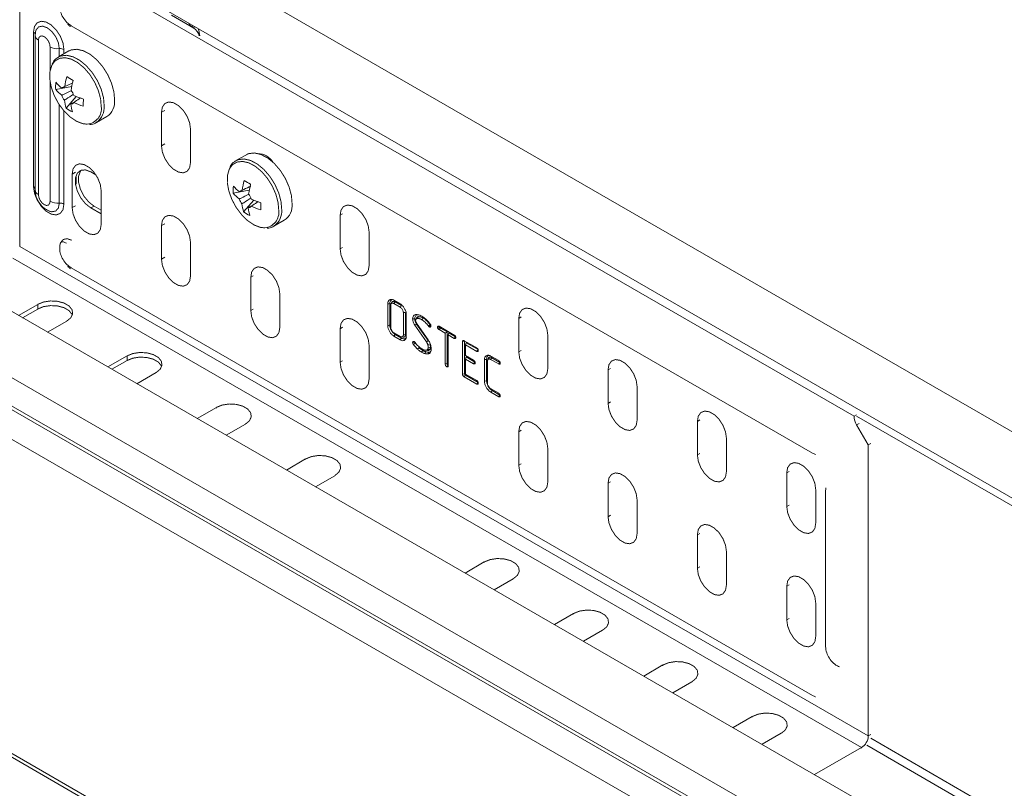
# Model space of a CAD drawing. Header units: millimetres. Extents: x 268 to 1703, y -1326 to 670.
# Tile 10 of 30: x 806 to 962, y -1004 to -882. Entities that reach past the tile are written whole.
import ezdxf

# ---------------------------------------------------------------- set-up
doc = ezdxf.new("R2010")
doc.units = ezdxf.units.MM
doc.linetypes.add('K5LT32768', pattern=[0])
doc.linetypes.add('K5LT32769', pattern=[0])

msp = doc.modelspace()

# ---------------------------------------------------------------- linework, layer by layer
at = {"color": 7, "linetype": 'K5LT32768', "lineweight": 15}
for p, q in [((938, -944.64), (808.13, -869.67)), ((805.89, -871.64), (805.89, -917.75)), ((1022.79, -981.62), (833.29, -872.22)), ((828.74, -880.1), (1018.24, -989.5)), ((808.08, -908.26), (808.08, -883.77)), ((808.37, -883.91), (808.33, -884.3)), ((808.34, -884.19), (808.38, -883.76)), ((814.04, -882.76), (931.42, -950.52)), ((833.21, -882.98), (833.45, -883.13)), ((808.34, -884.19), (808.33, -884.3)), ((808.33, -884.3), (808.33, -908.79)), ((808.86, -885.03), (808.86, -909.53)), ((813.68, -886.77), (812.03, -887.72)), ((811.59, -892.88), (814.13, -892.42)), ((813.23, -895.82), (814.86, -893.98)), ((813.98, -895.18), (814.25, -895)), ((818.03, -898.11), (819.68, -897.16)), ((828.34, -896.48), (828.34, -901.79)), ((832.94, -904.44), (832.94, -899.14)), ((841.78, -903.2), (840.14, -904.15)), ((814.2, -906.28), (814.2, -911.59)), ((814.84, -906.77), (814.84, -907.87)), ((817.94, -906.38), (817.16, -905.93)), ((960.11, -1017.81), (770.6, -908.41)), ((839.7, -909.31), (842.23, -908.85)), ((818.8, -914.24), (818.8, -908.94)), ((841.34, -912.25), (842.97, -910.41)), ((817.66, -911.36), (817.16, -911.64)), ((817.16, -911.64), (818.8, -912.59)), ((818.8, -912.01), (817.66, -911.36)), ((842.09, -911.61), (842.36, -911.43)), ((856.63, -912.81), (856.63, -918.12)), ((828.34, -914.45), (828.34, -919.76)), ((846.14, -914.54), (847.78, -913.59)), ((955.36, -1025.55), (765.85, -916.15)), ((861.22, -920.77), (861.22, -915.47)), ((805.89, -917.75), (940.24, -995.31)), ((832.94, -922.41), (832.94, -917.1)), ((804.83, -919.59), (939.18, -997.15)), ((954.99, -1030.4), (765.48, -921)), ((955.23, -1029.96), (765.72, -920.56)), ((814.04, -921.13), (931.42, -988.9)), ((842.49, -922.61), (842.49, -927.92)), ((953.82, -1034.44), (764.31, -925.05)), ((847.08, -930.57), (847.08, -925.27)), ((808.74, -926.92), (805.71, -928.68)), ((808.74, -927.66), (808.74, -926.92)), ((864.17, -930.27), (864.17, -926.84)), ((864.5, -930.22), (864.5, -926.79)), ((864.63, -927.09), (864.63, -930.56)), ((864.77, -926.65), (864.67, -926.88)), ((864.9, -926.48), (864.78, -926.76)), ((865.35, -926.53), (865.14, -926.8)), ((866.14, -927.38), (865.14, -926.8)), ((865.15, -926.26), (866.13, -926.83)), ((866.35, -927.12), (865.35, -926.53)), ((808.74, -927.66), (806.34, -929.04)), ((866.64, -931.72), (866.64, -928.25)), ((866.98, -931.67), (866.98, -928.19)), ((867.11, -928.54), (867.11, -931.97)), ((868.77, -928.99), (868.7, -929.11)), ((884.91, -929.14), (884.91, -934.45)), ((810.3, -931.33), (813.34, -929.58)), ((870.29, -932.86), (868.45, -930.23)), ((868.66, -929.25), (868.6, -929.35)), ((868.73, -929.9), (870.56, -932.52)), ((870.58, -932.67), (868.74, -930.04)), ((870.89, -930.15), (870.61, -930.35)), ((872.39, -930.48), (872.06, -930.52)), ((872.42, -930.59), (872.12, -930.76)), ((872.3, -930.39), (874.7, -931.78)), ((872.51, -930.67), (872.3, -930.93)), ((872.39, -930.48), (872.4, -930.45)), ((873.6, -931.3), (872.51, -930.67)), ((856.63, -930.78), (856.63, -936.08)), ((865.14, -931.43), (866.14, -932.01)), ((865.36, -931.72), (865.15, -931.98)), ((866.13, -932.55), (865.15, -931.98)), ((866.34, -932.28), (865.36, -931.72)), ((866.98, -931.67), (866.64, -931.72)), ((873.26, -931.49), (872.3, -930.93)), ((873.6, -931.3), (873.26, -931.49)), ((873.26, -936.38), (873.26, -931.49)), ((873.6, -936.32), (873.6, -931.3)), ((873.82, -931.43), (873.73, -931.76)), ((873.73, -931.76), (873.73, -936.65)), ((874.7, -932.32), (873.73, -931.76)), ((874.9, -932.05), (873.82, -931.43)), ((874.9, -932.05), (874.7, -932.32)), ((889.51, -937.1), (889.51, -931.79)), ((861.22, -938.74), (861.22, -933.43)), ((866.34, -932.28), (866.13, -932.55)), ((868.45, -932.92), (868.11, -932.97)), ((868.5, -933.06), (868.22, -933.26)), ((869.12, -933.77), (868.87, -934.01)), ((870.84, -933.18), (870.51, -933.29)), ((870.92, -933.69), (870.59, -933.74)), ((876.34, -932.77), (876.01, -932.82)), ((876.01, -937.98), (876.01, -932.82)), ((876.26, -932.68), (878.25, -933.83)), ((876.34, -932.77), (876.35, -932.73)), ((876.34, -937.92), (876.34, -932.77)), ((876.56, -933.01), (876.47, -933.34)), ((878.25, -934.37), (876.47, -933.34)), ((876.47, -933.34), (876.47, -935.04)), ((878.46, -934.1), (876.56, -933.01)), ((822.89, -935.09), (819.85, -936.84)), ((822.89, -935.82), (822.89, -935.09)), ((870.04, -934.16), (870.07, -934.16)), ((870.09, -934.17), (870.29, -934.19)), ((870.83, -934.06), (870.51, -934.05)), ((876.47, -935.04), (877.76, -935.78)), ((876.56, -935.25), (876.47, -935.58)), ((877.96, -936.06), (876.56, -935.25)), ((878.46, -934.1), (878.25, -934.37)), ((880.67, -935.38), (880.46, -935.64)), ((880.48, -935.12), (881.73, -935.84)), ((881.93, -936.11), (880.67, -935.38)), ((822.89, -935.82), (820.49, -937.21)), ((873.71, -936.54), (873.5, -936.8)), ((873.73, -936.69), (873.66, -936.83)), ((873.73, -936.55), (873.71, -936.54)), ((876.47, -935.58), (876.47, -937.98)), ((877.76, -936.32), (876.47, -935.58)), ((877.96, -936.06), (877.76, -936.32)), ((879.48, -939.11), (879.48, -935.68)), ((879.82, -939.06), (879.82, -935.63)), ((879.95, -935.93), (879.95, -939.41)), ((880.08, -935.49), (879.99, -935.73)), ((881.73, -936.37), (880.46, -935.64)), ((881.93, -936.11), (881.73, -936.37)), ((824.45, -939.49), (827.48, -937.74)), ((876.34, -937.92), (876.01, -937.98)), ((878.25, -939.55), (876.26, -938.39)), ((876.47, -937.98), (878.25, -939)), ((878.46, -939.28), (876.47, -938.13)), ((899.05, -937.3), (899.05, -942.61)), ((878.46, -939.28), (878.25, -939.55)), ((879.82, -939.06), (879.48, -939.11)), ((903.65, -945.27), (903.65, -939.96)), ((880.46, -940.28), (881.73, -941.01)), ((881.73, -941.55), (880.48, -940.83)), ((881.94, -941.29), (880.7, -940.57)), ((881.94, -941.29), (881.73, -941.55)), ((837.03, -943.25), (833.99, -945)), ((938.38, -944.42), (938, -944.64)), ((838.59, -947.66), (841.62, -945.91)), ((913.2, -945.47), (913.2, -950.78)), ((938.41, -946.03), (940.24, -949.2)), ((884.91, -947.1), (884.91, -952.41)), ((917.79, -953.43), (917.79, -948.12)), ((940.63, -948.98), (940.24, -949.2)), ((940.24, -995.31), (940.24, -949.2)), ((889.51, -955.07), (889.51, -949.76)), ((931.42, -950.52), (931.81, -950.68)), ((931.42, -950.52), (931.52, -950.56)), ((931.88, -950.73), (931.82, -950.71)), ((851.17, -951.42), (848.13, -953.17)), ((852.73, -955.82), (855.77, -954.07)), ((927.34, -953.63), (927.34, -958.94)), ((899.05, -955.27), (899.05, -960.58)), ((931.93, -961.59), (931.93, -956.29)), ((933.52, -956.16), (933.49, -956.55)), ((933.49, -956.55), (933.5, -956.44)), ((933.49, -956.55), (933.49, -981.05)), ((933.52, -956.14), (933.54, -956.02)), ((903.65, -963.23), (903.65, -957.92)), ((913.2, -963.43), (913.2, -968.74)), ((917.79, -971.39), (917.79, -966.09)), ((879.45, -967.74), (876.42, -969.5)), ((881.01, -972.15), (884.05, -970.4)), ((927.34, -971.6), (927.34, -976.9)), ((931.93, -979.56), (931.93, -974.25)), ((953.82, -1084.2), (764.31, -974.81)), ((764.69, -975.63), (954.19, -1085.03)), ((893.6, -975.91), (890.56, -977.66)), ((895.16, -980.31), (898.19, -978.56)), ((907.74, -984.07), (904.7, -985.82)), ((909.3, -988.48), (912.33, -986.73)), ((931.42, -988.9), (931.81, -989.06)), ((931.42, -988.9), (931.52, -988.94)), ((931.88, -989.11), (931.82, -989.09)), ((921.88, -992.24), (918.84, -993.99)), ((923.44, -996.64), (926.48, -994.89)), ((931.75, -1001.44), (939.18, -997.15))]:
    msp.add_line(p, q, dxfattribs=at)
at = {"color": 8, "linetype": 'K5LT32769', "lineweight": 15, "true_color": 0x808080}
for p, q in [((829.91, -881.07), (833.21, -882.98)), ((829.91, -881.08), (833.45, -883.13)), ((833.34, -882.76), (833.21, -882.98)), ((833.45, -883.13), (833.59, -882.91)), ((810.7, -889.95), (810.7, -886.1)), ((812.16, -886.39), (812.16, -887.65)), ((812.89, -886.54), (812.89, -887.22)), ((810.7, -910.59), (810.7, -891.61)), ((812.16, -895.29), (812.16, -910.89)), ((812.89, -896.26), (812.89, -911.04)), ((828.87, -896.18), (828.34, -896.48)), ((828.87, -901.49), (828.34, -901.79)), ((814.73, -905.98), (814.2, -906.28)), ((814.73, -911.29), (814.2, -911.59)), ((857.02, -912.59), (856.63, -912.81)), ((828.87, -914.14), (828.34, -914.45)), ((857.02, -917.9), (856.63, -918.12)), ((828.87, -919.45), (828.34, -919.76)), ((842.87, -922.39), (842.49, -922.61)), ((842.87, -927.69), (842.49, -927.92)), ((885.3, -928.92), (884.91, -929.14)), ((857.02, -930.55), (856.63, -930.78)), ((885.3, -934.22), (884.91, -934.45)), ((857.02, -935.86), (856.63, -936.08)), ((899.44, -937.08), (899.05, -937.3)), ((899.44, -942.39), (899.05, -942.61)), ((837.03, -943.36), (837.03, -943.25)), ((1023.89, -993.99), (938.4, -944.64)), ((913.58, -945.24), (913.2, -945.47)), ((938.8, -945.81), (938.41, -946.03)), ((885.3, -946.88), (884.91, -947.1)), ((913.58, -950.55), (913.2, -950.78)), ((851.17, -951.53), (851.17, -951.42)), ((885.3, -952.19), (884.91, -952.41)), ((927.73, -953.41), (927.34, -953.63)), ((899.44, -955.04), (899.05, -955.27)), ((927.73, -958.72), (927.34, -958.94)), ((899.44, -960.35), (899.05, -960.58)), ((913.58, -963.21), (913.2, -963.43)), ((879.45, -967.85), (879.45, -967.74)), ((913.58, -968.52), (913.2, -968.74)), ((927.73, -971.37), (927.34, -971.6)), ((893.6, -976.02), (893.6, -975.91)), ((927.73, -976.68), (927.34, -976.9)), ((907.74, -984.18), (907.74, -984.07)), ((921.88, -992.35), (921.88, -992.24)), ((940.24, -995.31), (940.63, -995.09)), ((1023.89, -1043.75), (940.63, -995.69)), ((939.18, -997.15), (939.18, -997.26)), ((1023.26, -1044.85), (940, -996.79))]:
    msp.add_line(p, q, dxfattribs=at)
at = {"color": 7, "linetype": 'K5LT32768', "const_width": 0.15}
for points in [[(808.08, -883.77), (808.23, -882.9), (808.65, -882.31), (809.29, -882.06), (810.07, -882.18), (810.91, -882.66), (811.69, -883.45), (812.33, -884.43), (812.75, -885.51), (812.89, -886.54)], [(832.64, -882.35), (832.84, -882.65), (833.21, -882.98)], [(810.7, -886.1), (810.63, -885.65), (810.43, -885.19), (810.13, -884.79), (809.78, -884.5), (809.43, -884.38), (809.13, -884.44), (808.93, -884.67), (808.86, -885.03)], [(820.92, -894.54), (820.81, -893.26), (820.44, -891.89), (819.84, -890.53), (819.04, -889.26), (818.09, -888.16), (817.05, -887.3), (815.99, -886.74), (814.97, -886.5), (814.05, -886.6), (813.68, -886.77)], [(811, -889.01), (810.96, -889.09), (810.68, -890.06), (810.66, -891.23), (810.89, -892.51), (811.36, -893.83), (812.04, -895.11), (812.89, -896.25), (813.85, -897.2), (814.87, -897.9), (815.88, -898.29), (816.59, -898.37)], [(832.94, -899.14), (832.8, -898.15), (832.4, -897.12), (831.79, -896.18), (831.04, -895.43), (830.24, -894.97), (829.49, -894.85), (828.88, -895.09), (828.48, -895.66), (828.34, -896.48)], [(818.03, -898.11), (818.05, -898.1), (818.13, -898.05)], [(828.34, -901.79), (828.48, -902.78), (828.88, -903.81), (829.49, -904.75), (830.24, -905.5), (831.04, -905.96), (831.79, -906.08), (832.4, -905.84), (832.8, -905.27), (832.94, -904.44)], [(849.02, -910.97), (848.92, -909.69), (848.55, -908.32), (847.95, -906.96), (847.15, -905.69), (846.2, -904.59), (845.16, -903.73), (844.09, -903.17), (843.07, -902.93), (842.16, -903.03), (841.78, -903.2)], [(818.8, -908.94), (818.66, -907.95), (818.26, -906.92), (817.65, -905.98), (816.9, -905.23), (816.1, -904.77), (815.35, -904.65), (814.74, -904.89), (814.34, -905.46), (814.2, -906.28)], [(817.16, -905.93), (816.31, -905.61), (815.57, -905.68), (815.02, -906.12), (814.72, -906.88), (814.72, -907.87), (815.02, -908.97), (815.57, -910.05), (816.31, -910.98), (817.16, -911.64)], [(817.66, -911.36), (816.81, -910.69), (816.06, -909.77), (815.51, -908.69), (815.22, -907.59), (815.22, -906.59), (815.51, -905.83), (815.68, -905.64)], [(839.11, -905.44), (839.07, -905.52), (838.79, -906.49), (838.77, -907.66), (839, -908.94), (839.47, -910.26), (840.15, -911.54), (841, -912.68), (841.96, -913.63), (842.98, -914.33), (843.99, -914.72), (844.7, -914.8)], [(812.89, -911.04), (812.75, -911.91), (812.33, -912.5), (811.69, -912.75), (810.91, -912.63), (810.07, -912.15), (809.29, -911.36), (808.65, -910.37), (808.23, -909.3), (808.08, -908.26)], [(808.86, -909.53), (808.93, -909.98), (809.13, -910.44), (809.43, -910.84), (809.78, -911.12), (810.13, -911.25), (810.43, -911.19), (810.63, -910.96), (810.7, -910.59)], [(814.2, -911.59), (814.34, -912.58), (814.74, -913.61), (815.35, -914.55), (816.1, -915.3), (816.9, -915.76), (817.65, -915.88), (818.26, -915.64), (818.66, -915.07), (818.8, -914.24)], [(861.22, -915.47), (861.08, -914.48), (860.69, -913.45), (860.07, -912.5), (859.32, -911.76), (858.53, -911.3), (857.78, -911.18), (857.16, -911.42), (856.77, -911.98), (856.63, -912.81)], [(832.94, -917.1), (832.8, -916.11), (832.4, -915.09), (831.79, -914.14), (831.04, -913.39), (830.24, -912.93), (829.49, -912.81), (828.88, -913.05), (828.48, -913.62), (828.34, -914.45)], [(846.14, -914.54), (846.16, -914.53), (846.24, -914.48)], [(812.25, -917.56), (812.38, -917.11), (812.79, -916.64), (813.41, -916.51), (814.14, -916.77)], [(856.63, -918.12), (856.77, -919.11), (857.16, -920.14), (857.78, -921.08), (858.53, -921.83), (859.32, -922.29), (860.07, -922.41), (860.69, -922.17), (861.08, -921.6), (861.22, -920.77)], [(828.34, -919.76), (828.48, -920.74), (828.88, -921.77), (829.49, -922.72), (830.24, -923.47), (831.04, -923.93), (831.79, -924.04), (832.4, -923.8), (832.8, -923.24), (832.94, -922.41)], [(847.08, -925.27), (846.94, -924.28), (846.54, -923.25), (845.93, -922.3), (845.18, -921.56), (844.38, -921.09), (843.63, -920.98), (843.02, -921.22), (842.62, -921.78), (842.49, -922.61)], [(813.34, -929.58), (813.99, -929.04), (814.28, -928.41), (814.18, -927.76), (813.7, -927.17), (812.91, -926.71), (811.88, -926.44), (810.76, -926.38), (809.67, -926.55), (808.74, -926.92)], [(814.23, -928.62), (814.18, -928.5), (813.7, -927.91), (812.91, -927.45), (811.88, -927.17), (810.76, -927.12), (809.67, -927.28), (808.74, -927.66)], [(864.5, -926.79), (864.4, -926.81), (864.3, -926.82), (864.17, -926.84)], [(866.35, -927.12), (866.29, -927.19), (866.23, -927.27), (866.14, -927.38)], [(889.51, -931.79), (889.37, -930.81), (888.97, -929.78), (888.36, -928.83), (887.61, -928.08), (886.81, -927.62), (886.06, -927.51), (885.45, -927.74), (885.05, -928.31), (884.91, -929.14)], [(842.49, -927.92), (842.62, -928.91), (843.02, -929.94), (843.63, -930.88), (844.38, -931.63), (845.18, -932.09), (845.93, -932.21), (846.54, -931.97), (846.94, -931.4), (847.08, -930.57)], [(861.22, -933.43), (861.08, -932.44), (860.69, -931.41), (860.07, -930.47), (859.32, -929.72), (858.53, -929.26), (857.78, -929.14), (857.16, -929.38), (856.77, -929.95), (856.63, -930.78)], [(866.98, -928.19), (866.88, -928.21), (866.77, -928.22), (866.64, -928.25)], [(868.45, -929.19), (868.35, -929.21), (868.25, -929.22), (868.11, -929.24)], [(868.7, -929.11), (868.66, -929.22), (868.6, -929.35)], [(868.94, -928.57), (868.86, -928.56), (868.78, -928.55), (868.67, -928.53)], [(868.77, -928.99), (868.72, -929.12), (868.66, -929.25)], [(869.05, -928.86), (869, -928.95), (868.95, -929.03), (868.89, -929.14)], [(869.77, -929.09), (869.71, -929.17), (869.64, -929.25), (869.56, -929.35)], [(864.5, -930.22), (864.4, -930.23), (864.3, -930.25), (864.17, -930.27)], [(868.74, -930.04), (868.65, -930.1), (868.57, -930.15), (868.45, -930.23)], [(866.4, -932.08), (866.54, -932.1), (866.68, -932.12)], [(870.58, -932.67), (870.44, -932.77), (870.29, -932.86)], [(827.48, -937.74), (828.13, -937.21), (828.42, -936.58), (828.32, -935.93), (827.85, -935.34), (827.05, -934.88), (826.02, -934.6), (824.9, -934.55), (823.81, -934.71), (822.89, -935.09)], [(828.37, -936.78), (828.32, -936.66), (827.85, -936.07), (827.05, -935.61), (826.02, -935.34), (824.9, -935.28), (823.81, -935.45), (822.89, -935.82)], [(869.74, -934.24), (869.67, -934.32), (869.61, -934.4), (869.52, -934.51)], [(870.2, -934.44), (870.11, -934.58), (870.02, -934.72)], [(870.59, -934.22), (870.51, -934.21), (870.43, -934.2), (870.32, -934.18)], [(870.69, -934.5), (870.61, -934.64), (870.53, -934.78)], [(880.22, -935.33), (880.19, -935.41), (880.15, -935.49), (880.1, -935.6)], [(884.91, -934.45), (885.05, -935.44), (885.45, -936.46), (886.06, -937.41), (886.81, -938.16), (887.61, -938.62), (888.36, -938.74), (888.97, -938.5), (889.37, -937.93), (889.51, -937.1)], [(856.63, -936.08), (856.77, -937.07), (857.16, -938.1), (857.78, -939.05), (858.53, -939.79), (859.32, -940.25), (860.07, -940.37), (860.69, -940.13), (861.08, -939.56), (861.22, -938.74)], [(873.6, -936.32), (873.45, -936.35), (873.26, -936.38)], [(879.82, -935.63), (879.72, -935.65), (879.62, -935.66), (879.48, -935.68)], [(903.65, -939.96), (903.51, -938.97), (903.11, -937.94), (902.5, -937), (901.75, -936.25), (900.95, -935.79), (900.2, -935.67), (899.59, -935.91), (899.19, -936.48), (899.05, -937.3)], [(876.47, -938.13), (876.37, -938.25), (876.26, -938.39)], [(880.7, -940.57), (880.63, -940.65), (880.57, -940.73), (880.48, -940.83)], [(841.62, -945.91), (842.27, -945.37), (842.56, -944.74), (842.46, -944.09), (841.99, -943.5), (841.19, -943.04), (840.17, -942.77), (839.04, -942.71), (837.95, -942.88), (837.03, -943.25)], [(899.05, -942.61), (899.19, -943.6), (899.59, -944.63), (900.2, -945.57), (900.95, -946.32), (901.75, -946.78), (902.5, -946.9), (903.11, -946.66), (903.51, -946.09), (903.65, -945.27)], [(917.79, -948.12), (917.65, -947.13), (917.25, -946.11), (916.64, -945.16), (915.89, -944.41), (915.09, -943.95), (914.34, -943.83), (913.73, -944.07), (913.33, -944.64), (913.2, -945.47)], [(889.51, -949.76), (889.37, -948.77), (888.97, -947.74), (888.36, -946.8), (887.61, -946.05), (886.81, -945.59), (886.06, -945.47), (885.45, -945.71), (885.05, -946.28), (884.91, -947.1)], [(855.77, -954.07), (856.41, -953.54), (856.71, -952.91), (856.61, -952.26), (856.13, -951.67), (855.33, -951.21), (854.31, -950.93), (853.18, -950.87), (852.09, -951.04), (851.17, -951.42)], [(913.2, -950.78), (913.33, -951.76), (913.73, -952.79), (914.34, -953.74), (915.09, -954.49), (915.89, -954.95), (916.64, -955.06), (917.25, -954.82), (917.65, -954.26), (917.79, -953.43)], [(884.91, -952.41), (885.05, -953.4), (885.45, -954.43), (886.06, -955.37), (886.81, -956.12), (887.61, -956.58), (888.36, -956.7), (888.97, -956.46), (889.37, -955.89), (889.51, -955.07)], [(931.93, -956.29), (931.8, -955.3), (931.4, -954.27), (930.78, -953.32), (930.03, -952.58), (929.24, -952.12), (928.49, -952), (927.88, -952.24), (927.48, -952.8), (927.34, -953.63)], [(903.65, -957.92), (903.51, -956.93), (903.11, -955.91), (902.5, -954.96), (901.75, -954.21), (900.95, -953.75), (900.2, -953.63), (899.59, -953.87), (899.19, -954.44), (899.05, -955.27)], [(927.34, -958.94), (927.48, -959.93), (927.88, -960.96), (928.49, -961.9), (929.24, -962.65), (930.03, -963.11), (930.78, -963.23), (931.4, -962.99), (931.8, -962.42), (931.93, -961.59)], [(899.05, -960.58), (899.19, -961.56), (899.59, -962.59), (900.2, -963.54), (900.95, -964.29), (901.75, -964.75), (902.5, -964.86), (903.11, -964.62), (903.51, -964.06), (903.65, -963.23)], [(917.79, -966.09), (917.65, -965.1), (917.25, -964.07), (916.64, -963.12), (915.89, -962.38), (915.09, -961.92), (914.34, -961.8), (913.73, -962.04), (913.33, -962.6), (913.2, -963.43)], [(884.05, -970.4), (884.7, -969.86), (884.99, -969.23), (884.89, -968.59), (884.41, -967.99), (883.62, -967.53), (882.59, -967.26), (881.47, -967.2), (880.38, -967.37), (879.45, -967.74)], [(913.2, -968.74), (913.33, -969.73), (913.73, -970.76), (914.34, -971.7), (915.09, -972.45), (915.89, -972.91), (916.64, -973.03), (917.25, -972.79), (917.65, -972.22), (917.79, -971.39)], [(931.93, -974.25), (931.8, -973.26), (931.4, -972.23), (930.78, -971.29), (930.03, -970.54), (929.24, -970.08), (928.49, -969.96), (927.88, -970.2), (927.48, -970.77), (927.34, -971.6)], [(898.19, -978.56), (898.84, -978.03), (899.13, -977.4), (899.03, -976.75), (898.56, -976.16), (897.76, -975.7), (896.74, -975.42), (895.61, -975.37), (894.52, -975.53), (893.6, -975.91)], [(927.34, -976.9), (927.48, -977.89), (927.88, -978.92), (928.49, -979.87), (929.24, -980.61), (930.03, -981.07), (930.78, -981.19), (931.4, -980.95), (931.8, -980.38), (931.93, -979.56)], [(912.33, -986.73), (912.98, -986.19), (913.27, -985.56), (913.18, -984.91), (912.7, -984.32), (911.9, -983.86), (910.88, -983.59), (909.75, -983.53), (908.66, -983.7), (907.74, -984.07)], [(926.48, -994.89), (927.12, -994.36), (927.42, -993.73), (927.32, -993.08), (926.84, -992.49), (926.04, -992.03), (925.02, -991.75), (923.89, -991.69), (922.8, -991.86), (921.88, -992.24)]]:
    msp.add_lwpolyline(points, dxfattribs=at)
at = {"color": 8, "linetype": 'K5LT32769', "true_color": 0x808080, "const_width": 0.15}
for points in [[(808.38, -883.76), (808.49, -883.43), (808.9, -882.95), (809.52, -882.83), (810.25, -883.09), (810.98, -883.68), (811.6, -884.51), (812.02, -885.47), (812.16, -886.39)], [(813.93, -882.93), (813.56, -882.59), (813.46, -882.5)], [(818.8, -895.57), (818.7, -894.34), (818.34, -893.02), (817.76, -891.72), (816.99, -890.49), (816.08, -889.44), (815.08, -888.61), (814.06, -888.06), (813.08, -887.83), (812.2, -887.94), (811.48, -888.36), (811, -889.01)], [(819.27, -895.49), (819.17, -894.21), (818.8, -892.84), (818.2, -891.48), (817.39, -890.21), (816.44, -889.11), (815.4, -888.25), (814.34, -887.69), (813.32, -887.45), (812.41, -887.55), (812.06, -887.71)], [(846.91, -912), (846.8, -910.77), (846.45, -909.45), (845.87, -908.15), (845.1, -906.93), (844.19, -905.87), (843.19, -905.04), (842.16, -904.49), (841.18, -904.27), (840.31, -904.37), (839.59, -904.79), (839.11, -905.44)], [(847.38, -911.92), (847.27, -910.64), (846.91, -909.27), (846.3, -907.91), (845.5, -906.64), (844.55, -905.54), (843.51, -904.68), (842.45, -904.12), (841.43, -903.88), (840.52, -903.98), (840.17, -904.14)], [(812.16, -910.89), (812.02, -911.65), (811.6, -912.13), (810.98, -912.25), (810.53, -912.13)], [(813.93, -921.31), (813.56, -920.97), (813.46, -920.88)]]:
    msp.add_lwpolyline(points, dxfattribs=at)
at = {"color": 8, "linetype": 'K5LT32769', "lineweight": 15, "true_color": 0x808080}
for centre, radius, start, end in [((807.89, -884.19), 0.46, 11.8173, 65.6498), ((809.22, -884.22), 0.886, 184.9736, 246.3473), ((816.36, -895.91), 2.47, 275.3918, 7.9256), ((816.28, -895.69), 3, 308.1416, 3.8472), ((807.86, -908.72), 0.51, 21.0044, 63.5173), ((809.22, -908.72), 0.886, 184.9736, 246.3473), ((844.38, -912.12), 3, 308.1422, 3.8456), ((844.46, -912.34), 2.47, 275.39, 7.9267)]:
    msp.add_arc(centre, radius, start, end, dxfattribs=at)
at = {"color": 7, "linetype": 'K5LT32768', "lineweight": 15}
for centre, radius, start, end in [((832.21, -884.94), 2.19, 15.1812, 55.4747), ((830.94, -884.5), 3.45, 1.8944, 21.6011), ((811.95, -883.73), 2.68, 242.2638, 274.6144), ((812.27, -887.73), 1.34, 62.2657, 94.6126), ((825.56, -894.1), 12.65, 165.0682, 172.3621), ((824.48, -873.6), 20.52, 237.1339, 240.4117), ((826.57, -894.71), 12.65, 165.0664, 172.3622), ((818.39, -892.46), 6.81, 173.92, 183.5592), ((816.69, -888.51), 6.71, 220.5856, 231.9069), ((816.71, -887.37), 6.71, 220.5862, 231.9063), ((813.01, -892.95), 0.531, 88.6564, 146.3742), ((812.03, -894.65), 2.58, 19.2544, 39.0856), ((814.98, -892.95), 2.58, 199.2535, 219.0865), ((819.26, -893.96), 6.31, 185.6195, 197.2248), ((819.75, -882.38), 12.59, 245.1777, 252.6199), ((836.99, -895.42), 21.03, 177.1801, 180.2991), ((818.11, -894.82), 2.82, 303.7216, 5.6518), ((817.4, -890.08), 7.1, 234.0324, 243.5132), ((814, -894.65), 0.531, 268.6525, 326.3826), ((820.26, -894.56), 6.31, 185.6208, 197.2251), ((819.72, -883.52), 12.59, 245.1778, 252.6192), ((843.51, -905.9), 2.88, 32.1742, 87.8312), ((853.67, -910.53), 12.65, 165.0668, 172.3635), ((852.58, -890.04), 20.52, 237.1336, 240.412), ((846.5, -908.89), 6.81, 173.92, 183.557), ((844.82, -903.8), 6.71, 220.5863, 231.9066), ((841.12, -909.38), 0.531, 88.6461, 146.3845), ((854.68, -911.14), 12.65, 165.0683, 172.362), ((844.8, -904.94), 6.71, 220.5861, 231.9073), ((843.09, -909.38), 2.58, 199.2509, 219.0875), ((840.14, -911.08), 2.58, 19.2547, 39.0853), ((847.85, -898.81), 12.59, 245.1777, 252.6195), ((811.95, -908.22), 2.68, 242.2642, 274.614), ((812.27, -912.22), 1.34, 62.2657, 94.6126), ((847.37, -910.38), 6.31, 185.6225, 197.2233), ((842.1, -911.08), 0.531, 268.6512, 326.3828), ((848.37, -910.99), 6.31, 185.6196, 197.2246), ((847.83, -899.95), 12.59, 245.1782, 252.6194), ((865.11, -911.85), 21.04, 177.1798, 180.2973), ((846.22, -911.25), 2.82, 303.7068, 5.6656), ((845.51, -906.5), 7.1, 234.0331, 243.5125), ((940.88, -944.54), 2.89, 181.9551, 211.1442), ((937.94, -995.21), 2.31, 302.6056, 357.3941)]:
    msp.add_arc(centre, radius, start, end, dxfattribs=at)
for points, knots in [([(812.25, -879.21), (812.24, -879.45), (812.2, -879.98), (812.42, -880.82), (812.86, -881.68), (813.43, -882.36), (813.88, -882.65), (814.04, -882.76)], [0, 0, 0, 0, 0.175978, 0.385189, 0.613071, 0.854646, 1, 1, 1, 1]), ([(812.08, -887.74), (811.98, -887.79), (811.61, -887.95), (811.26, -888.34), (811.1, -888.72), (811.06, -888.81)], [0, 0, 0, 0, 0.232879, 0.813749, 1, 1, 1, 1]), ([(812.55, -893.8), (812.64, -893.75), (813.14, -893.5), (813.65, -893.26), (814.06, -893.06)], [0, 0, 0, 0, 0.191017, 1, 1, 1, 1]), ([(813.04, -892.43), (812.98, -892.45), (812.82, -892.53), (812.67, -892.61), (812.57, -892.65)], [0, 0, 0, 0, 0.38176, 1, 1, 1, 1]), ([(813.03, -892.42), (813.12, -892.37), (813.51, -892.18), (813.9, -891.99), (814.2, -891.85)], [0, 0, 0, 0, 0.226642, 1, 1, 1, 1]), ([(814.38, -893.64), (814, -893.89), (813.54, -894.2), (813.07, -894.51), (812.98, -894.57)], [0, 0, 0, 0, 0.809265, 1, 1, 1, 1]), ([(815.52, -894.21), (815.24, -894.4), (814.88, -894.64), (814.52, -894.89), (814.44, -894.94)], [0, 0, 0, 0, 0.773325, 1, 1, 1, 1]), ([(816.97, -898.43), (816.97, -898.43), (817.3, -898.46), (817.72, -898.33), (818.05, -898.07), (818.13, -898.01)], [0, 0, 0, 0, 0.00389, 0.742419, 1, 1, 1, 1]), ([(840.19, -904.17), (840.08, -904.22), (839.72, -904.38), (839.36, -904.77), (839.21, -905.15), (839.17, -905.24)], [0, 0, 0, 0, 0.232868, 0.813746, 1, 1, 1, 1]), ([(808.33, -908.79), (808.35, -909), (808.38, -909.52), (808.66, -910.34), (809.2, -911.18), (809.84, -911.81), (810.34, -912.02), (810.52, -912.1)], [0, 0, 0, 0, 0.152644, 0.373347, 0.60515, 0.854397, 1, 1, 1, 1]), ([(841.15, -908.86), (841.09, -908.88), (840.93, -908.96), (840.77, -909.04), (840.68, -909.08)], [0, 0, 0, 0, 0.381761, 1, 1, 1, 1]), ([(841.13, -908.85), (841.22, -908.8), (841.67, -908.58), (842.12, -908.37), (842.49, -908.19)], [0, 0, 0, 0, 0.196989, 1, 1, 1, 1]), ([(840.65, -910.23), (840.75, -910.18), (841.26, -909.93), (841.77, -909.68), (842.19, -909.48)], [0, 0, 0, 0, 0.187468, 1, 1, 1, 1]), ([(842.49, -910.07), (842.11, -910.32), (841.64, -910.63), (841.18, -910.94), (841.09, -911)], [0, 0, 0, 0, 0.809578, 1, 1, 1, 1]), ([(843.63, -910.64), (843.35, -910.83), (842.99, -911.07), (842.63, -911.32), (842.54, -911.37)], [0, 0, 0, 0, 0.773325, 1, 1, 1, 1]), ([(845.08, -914.86), (845.08, -914.86), (845.41, -914.89), (845.83, -914.76), (846.15, -914.5), (846.24, -914.44)], [0, 0, 0, 0, 0.003892, 0.742418, 1, 1, 1, 1]), ([(812.25, -917.59), (812.24, -917.83), (812.2, -918.36), (812.42, -919.2), (812.86, -920.06), (813.43, -920.73), (813.88, -921.02), (814.04, -921.13)], [0, 0, 0, 0, 0.175978, 0.385189, 0.613071, 0.854646, 1, 1, 1, 1]), ([(812.25, -917.64), (812.25, -917.61), (812.25, -917.38), (812.38, -917.15), (812.48, -917.03), (812.61, -916.98), (812.96, -917.04), (813.21, -917.17), (813.29, -917.21)], [0, 0, 0, 0, 0.025513, 0.23247, 0.44485, 0.699273, 0.898889, 1, 1, 1, 1]), ([(864.17, -926.84), (864.18, -926.7), (864.2, -926.42), (864.41, -926.19), (864.68, -926.1), (864.94, -926.15), (865.1, -926.24), (865.15, -926.26)], [0, 0, 0, 0, 0.247576, 0.479247, 0.692745, 0.909921, 1, 1, 1, 1]), ([(864.5, -926.79), (864.51, -926.68), (864.53, -926.45), (864.68, -926.23), (864.84, -926.19), (864.91, -926.17)], [0, 0, 0, 0, 0.338107, 0.71468, 1, 1, 1, 1]), ([(864.78, -926.76), (864.76, -926.77), (864.7, -926.81), (864.65, -926.92), (864.64, -927.03), (864.63, -927.09)], [0, 0, 0, 0, 0.251375, 0.624274, 1, 1, 1, 1]), ([(864.9, -926.48), (864.87, -926.5), (864.81, -926.54), (864.79, -926.62), (864.77, -926.65)], [0, 0, 0, 0, 0.555392, 1, 1, 1, 1]), ([(865.14, -926.8), (865.1, -926.78), (865.01, -926.73), (864.88, -926.71), (864.81, -926.74), (864.78, -926.76)], [0, 0, 0, 0, 0.297126, 0.693905, 1, 1, 1, 1]), ([(865.35, -926.53), (865.3, -926.51), (865.18, -926.45), (865.03, -926.43), (864.94, -926.47), (864.9, -926.48)], [0, 0, 0, 0, 0.302124, 0.707561, 1, 1, 1, 1]), ([(866.13, -926.83), (866.25, -926.92), (866.5, -927.08), (866.79, -927.49), (867.01, -927.93), (867.1, -928.29), (867.11, -928.48), (867.11, -928.54)], [0, 0, 0, 0, 0.240533, 0.469641, 0.674616, 0.906125, 1, 1, 1, 1]), ([(866.64, -928.25), (866.63, -928.16), (866.62, -928.01), (866.52, -927.78), (866.39, -927.58), (866.25, -927.45), (866.17, -927.4), (866.14, -927.38)], [0, 0, 0, 0, 0.256249, 0.465755, 0.674523, 0.887282, 1, 1, 1, 1]), ([(868.11, -929.24), (868.13, -929.1), (868.15, -928.84), (868.33, -928.61), (868.52, -928.54), (868.64, -928.54), (868.67, -928.53)], [0, 0, 0, 0, 0.363692, 0.633239, 0.902005, 1, 1, 1, 1]), ([(868.45, -929.19), (868.46, -929.08), (868.47, -928.88), (868.6, -928.67), (868.77, -928.58), (868.89, -928.57), (868.94, -928.57)], [0, 0, 0, 0, 0.304676, 0.568665, 0.833624, 1, 1, 1, 1]), ([(868.67, -928.53), (868.76, -928.54), (868.94, -928.55), (869.25, -928.65), (869.46, -928.76), (869.57, -928.81)], [0, 0, 0, 0, 0.316936, 0.654141, 1, 1, 1, 1]), ([(869.05, -928.86), (869, -928.87), (868.93, -928.88), (868.84, -928.92), (868.79, -928.97), (868.77, -928.99)], [0, 0, 0, 0, 0.396991, 0.695766, 1, 1, 1, 1]), ([(869.77, -929.09), (869.67, -929.04), (869.5, -928.94), (869.25, -928.88), (869.12, -928.87), (869.05, -928.86)], [0, 0, 0, 0, 0.392926, 0.693349, 1, 1, 1, 1]), ([(869.57, -928.81), (869.76, -928.95), (870.1, -929.16), (870.55, -929.6), (870.78, -929.9), (870.9, -930.05)], [0, 0, 0, 0, 0.418316, 0.704884, 1, 1, 1, 1]), ([(870.89, -930.15), (870.72, -929.93), (870.46, -929.61), (870.07, -929.28), (869.87, -929.15), (869.77, -929.09)], [0, 0, 0, 0, 0.497445, 0.745549, 1, 1, 1, 1]), ([(865.15, -931.98), (865.05, -931.91), (864.83, -931.77), (864.54, -931.4), (864.3, -930.98), (864.18, -930.58), (864.17, -930.36), (864.17, -930.27)], [0, 0, 0, 0, 0.192141, 0.423337, 0.633396, 0.857881, 1, 1, 1, 1]), ([(865.36, -931.72), (865.26, -931.65), (865.06, -931.51), (864.8, -931.17), (864.6, -930.79), (864.51, -930.46), (864.5, -930.28), (864.5, -930.22)], [0, 0, 0, 0, 0.219614, 0.451324, 0.661369, 0.879714, 1, 1, 1, 1]), ([(864.63, -930.56), (864.64, -930.61), (864.64, -930.72), (864.69, -930.89), (864.75, -931.01), (864.78, -931.06)], [0, 0, 0, 0, 0.297123, 0.693931, 1, 1, 1, 1]), ([(868.45, -930.23), (868.38, -930.11), (868.24, -929.87), (868.13, -929.52), (868.12, -929.33), (868.11, -929.24)], [0, 0, 0, 0, 0.377082, 0.734177, 1, 1, 1, 1]), ([(868.74, -930.04), (868.68, -929.94), (868.56, -929.74), (868.46, -929.44), (868.45, -929.27), (868.45, -929.19)], [0, 0, 0, 0, 0.362626, 0.716212, 1, 1, 1, 1]), ([(868.6, -929.35), (868.6, -929.37), (868.59, -929.4), (868.58, -929.45), (868.58, -929.48), (868.58, -929.49)], [0, 0, 0, 0, 0.392371, 0.6945, 1, 1, 1, 1]), ([(868.58, -929.49), (868.59, -929.56), (868.6, -929.66), (868.66, -929.8), (868.71, -929.87), (868.73, -929.9)], [0, 0, 0, 0, 0.461571, 0.795433, 1, 1, 1, 1]), ([(868.89, -929.14), (868.85, -929.15), (868.79, -929.16), (868.72, -929.2), (868.68, -929.23), (868.66, -929.25)], [0, 0, 0, 0, 0.413373, 0.704272, 1, 1, 1, 1]), ([(869.56, -929.35), (869.53, -929.34), (869.5, -929.32), (869.45, -929.29), (869.41, -929.27), (869.36, -929.25), (869.31, -929.23), (869.27, -929.21), (869.23, -929.2), (869.19, -929.19), (869.16, -929.18), (869.11, -929.17), (869.06, -929.16), (869.02, -929.15), (868.99, -929.15), (868.94, -929.15), (868.91, -929.15), (868.89, -929.14)], [0, 0, 0, 0, 0.106232, 0.159338, 0.212444, 0.265542, 0.371817, 0.424915, 0.478034, 0.531153, 0.584241, 0.637351, 0.743624, 0.796717, 0.849829, 0.902942, 1, 1, 1, 1]), ([(870.61, -930.35), (870.53, -930.24), (870.36, -930.02), (870.01, -929.66), (869.74, -929.47), (869.56, -929.35)], [0, 0, 0, 0, 0.262566, 0.52551, 1, 1, 1, 1]), ([(870.76, -930.49), (870.74, -930.48), (870.71, -930.46), (870.65, -930.41), (870.62, -930.37), (870.61, -930.35)], [0, 0, 0, 0, 0.302028, 0.724924, 1, 1, 1, 1]), ([(870.97, -930.23), (870.95, -930.26), (870.9, -930.32), (870.83, -930.41), (870.78, -930.47), (870.76, -930.49)], [0, 0, 0, 0, 0.355778, 0.6779, 1, 1, 1, 1]), ([(871.01, -930.34), (871, -930.37), (870.99, -930.44), (870.93, -930.5), (870.87, -930.52), (870.82, -930.52), (870.79, -930.51), (870.77, -930.5), (870.76, -930.49)], [0, 0, 0, 0, 0.239898, 0.517701, 0.753621, 0.847715, 0.894712, 1, 1, 1, 1]), ([(870.97, -930.23), (870.97, -930.22), (870.95, -930.21), (870.92, -930.19), (870.9, -930.16), (870.89, -930.15)], [0, 0, 0, 0, 0.263508, 0.528945, 1, 1, 1, 1]), ([(870.9, -930.05), (870.92, -930.07), (870.93, -930.09), (870.96, -930.14), (870.97, -930.17), (870.98, -930.19), (870.98, -930.2)], [0, 0, 0, 0, 0.390805, 0.488444, 0.882387, 1, 1, 1, 1]), ([(870.98, -930.2), (870.99, -930.22), (871, -930.25), (871.01, -930.3), (871.01, -930.33), (871.01, -930.34)], [0, 0, 0, 0, 0.414086, 0.703557, 1, 1, 1, 1]), ([(872.06, -930.52), (872.06, -930.49), (872.07, -930.42), (872.12, -930.38), (872.15, -930.36), (872.18, -930.35), (872.19, -930.35), (872.21, -930.36), (872.25, -930.37), (872.28, -930.38), (872.3, -930.39)], [0, 0, 0, 0, 0.272862, 0.497218, 0.587699, 0.675533, 0.71942, 0.741276, 0.829204, 1, 1, 1, 1]), ([(872.12, -930.76), (872.11, -930.73), (872.08, -930.67), (872.06, -930.59), (872.06, -930.54), (872.06, -930.52)], [0, 0, 0, 0, 0.30141, 0.767467, 1, 1, 1, 1]), ([(872.42, -930.59), (872.42, -930.57), (872.4, -930.53), (872.4, -930.5), (872.39, -930.48)], [0, 0, 0, 0, 0.476224, 1, 1, 1, 1]), ([(872.51, -930.67), (872.5, -930.66), (872.48, -930.65), (872.45, -930.62), (872.43, -930.6), (872.43, -930.59), (872.42, -930.59)], [0, 0, 0, 0, 0.478232, 0.730866, 0.863189, 1, 1, 1, 1]), ([(864.78, -931.06), (864.79, -931.08), (864.83, -931.13), (864.88, -931.21), (864.92, -931.25), (864.94, -931.28)], [0, 0, 0, 0, 0.318222, 0.657825, 1, 1, 1, 1]), ([(864.94, -931.28), (864.96, -931.3), (865, -931.34), (865.07, -931.39), (865.11, -931.42), (865.14, -931.43)], [0, 0, 0, 0, 0.325711, 0.660979, 1, 1, 1, 1]), ([(867.11, -931.97), (867.1, -932.08), (867.08, -932.32), (866.92, -932.57), (866.66, -932.7), (866.38, -932.68), (866.19, -932.58), (866.13, -932.55)], [0, 0, 0, 0, 0.192118, 0.426689, 0.637602, 0.872338, 1, 1, 1, 1]), ([(866.14, -932.01), (866.21, -932.04), (866.35, -932.11), (866.51, -932.06), (866.61, -931.95), (866.64, -931.82), (866.64, -931.74), (866.64, -931.72)], [0, 0, 0, 0, 0.268075, 0.512813, 0.733636, 0.927891, 1, 1, 1, 1]), ([(867.14, -932.1), (867.09, -932.18), (867.01, -932.33), (866.77, -932.42), (866.54, -932.39), (866.39, -932.31), (866.34, -932.28)], [0, 0, 0, 0, 0.281664, 0.559282, 0.863619, 1, 1, 1, 1]), ([(866.67, -932.1), (866.71, -932.1), (866.81, -932.1), (866.92, -931.98), (866.97, -931.82), (866.97, -931.71), (866.98, -931.67)], [0, 0, 0, 0, 0.202158, 0.53755, 0.848273, 1, 1, 1, 1]), ([(872.3, -930.93), (872.28, -930.92), (872.25, -930.9), (872.2, -930.86), (872.17, -930.83), (872.15, -930.8), (872.13, -930.77), (872.12, -930.76)], [0, 0, 0, 0, 0.308219, 0.531279, 0.704869, 0.791455, 1, 1, 1, 1]), ([(874.7, -931.78), (874.71, -931.79), (874.73, -931.8), (874.76, -931.82), (874.8, -931.86), (874.85, -931.93), (874.9, -932.02), (874.93, -932.1), (874.93, -932.15), (874.93, -932.17), (874.94, -932.18)], [0, 0, 0, 0, 0.122192, 0.183365, 0.244464, 0.455134, 0.665063, 0.853002, 0.889409, 1, 1, 1, 1]), ([(874.94, -932.18), (874.93, -932.22), (874.92, -932.28), (874.88, -932.33), (874.85, -932.35), (874.8, -932.36), (874.75, -932.35), (874.71, -932.33), (874.7, -932.32)], [0, 0, 0, 0, 0.267054, 0.400565, 0.600573, 0.681856, 0.84562, 1, 1, 1, 1]), ([(868.11, -932.97), (868.12, -932.94), (868.12, -932.89), (868.16, -932.83), (868.2, -932.79), (868.26, -932.79), (868.31, -932.8), (868.33, -932.81), (868.35, -932.83)], [0, 0, 0, 0, 0.239485, 0.358946, 0.599979, 0.79071, 0.842089, 1, 1, 1, 1]), ([(868.22, -933.26), (868.21, -933.24), (868.19, -933.21), (868.16, -933.17), (868.15, -933.14), (868.14, -933.1), (868.12, -933.05), (868.12, -933), (868.11, -932.97)], [0, 0, 0, 0, 0.223964, 0.336129, 0.448287, 0.560375, 0.672518, 1, 1, 1, 1]), ([(868.87, -934.01), (868.78, -933.92), (868.62, -933.76), (868.41, -933.5), (868.29, -933.34), (868.22, -933.26)], [0, 0, 0, 0, 0.406707, 0.70283, 1, 1, 1, 1]), ([(868.35, -932.83), (868.37, -932.84), (868.4, -932.86), (868.45, -932.9), (868.47, -932.93), (868.49, -932.95)], [0, 0, 0, 0, 0.354195, 0.619674, 1, 1, 1, 1]), ([(868.5, -933.06), (868.5, -933.05), (868.49, -933.04), (868.47, -933.01), (868.46, -933), (868.46, -932.98), (868.45, -932.95), (868.45, -932.93), (868.45, -932.92)], [0, 0, 0, 0, 0.227503, 0.34129, 0.453004, 0.564457, 0.676015, 1, 1, 1, 1]), ([(868.49, -932.95), (868.57, -933.06), (868.74, -933.27), (869.08, -933.65), (869.36, -933.85), (869.54, -933.97)], [0, 0, 0, 0, 0.261928, 0.524116, 1, 1, 1, 1]), ([(869.74, -934.24), (869.63, -934.18), (869.48, -934.08), (869.27, -933.91), (869.17, -933.82), (869.12, -933.77)], [0, 0, 0, 0, 0.494005, 0.746158, 1, 1, 1, 1]), ([(870.51, -933.29), (870.49, -933.24), (870.45, -933.14), (870.37, -933), (870.32, -932.91), (870.29, -932.86)], [0, 0, 0, 0, 0.358697, 0.67756, 1, 1, 1, 1]), ([(870.59, -933.74), (870.59, -933.68), (870.58, -933.58), (870.55, -933.43), (870.53, -933.34), (870.51, -933.29)], [0, 0, 0, 0, 0.402987, 0.69998, 1, 1, 1, 1]), ([(870.51, -934.05), (870.53, -934.01), (870.56, -933.94), (870.58, -933.83), (870.59, -933.77), (870.59, -933.74)], [0, 0, 0, 0, 0.488956, 0.742339, 1, 1, 1, 1]), ([(870.56, -932.52), (870.65, -932.68), (870.85, -933), (871.02, -933.52), (871.04, -933.82), (871.06, -933.96)], [0, 0, 0, 0, 0.346741, 0.693727, 1, 1, 1, 1]), ([(870.83, -934.06), (870.85, -934.02), (870.89, -933.94), (870.92, -933.82), (870.92, -933.73), (870.92, -933.69)], [0, 0, 0, 0, 0.387447, 0.690387, 1, 1, 1, 1]), ([(870.92, -933.69), (870.92, -933.63), (870.92, -933.52), (870.88, -933.35), (870.85, -933.23), (870.84, -933.18)], [0, 0, 0, 0, 0.358502, 0.677218, 1, 1, 1, 1]), ([(876.01, -932.82), (876.01, -932.78), (876.01, -932.71), (876.05, -932.65), (876.1, -932.62), (876.17, -932.63), (876.23, -932.66), (876.26, -932.68)], [0, 0, 0, 0, 0.258076, 0.428793, 0.600528, 0.779014, 1, 1, 1, 1]), ([(869.52, -934.51), (869.43, -934.45), (869.27, -934.35), (869.05, -934.17), (868.93, -934.06), (868.87, -934.01)], [0, 0, 0, 0, 0.44173, 0.719725, 1, 1, 1, 1]), ([(870.02, -934.72), (869.97, -934.7), (869.88, -934.67), (869.71, -934.61), (869.59, -934.54), (869.52, -934.51)], [0, 0, 0, 0, 0.294301, 0.588747, 1, 1, 1, 1]), ([(869.54, -933.97), (869.64, -934.02), (869.82, -934.12), (870.08, -934.17), (870.24, -934.18), (870.32, -934.18)], [0, 0, 0, 0, 0.363246, 0.678551, 1, 1, 1, 1]), ([(870.2, -934.44), (870.15, -934.42), (870.05, -934.39), (869.9, -934.33), (869.79, -934.27), (869.74, -934.24)], [0, 0, 0, 0, 0.315974, 0.656731, 1, 1, 1, 1]), ([(870.53, -934.78), (870.49, -934.77), (870.4, -934.77), (870.23, -934.75), (870.1, -934.73), (870.02, -934.72)], [0, 0, 0, 0, 0.266822, 0.533714, 1, 1, 1, 1]), ([(870.69, -934.5), (870.64, -934.49), (870.55, -934.49), (870.39, -934.47), (870.27, -934.45), (870.2, -934.44)], [0, 0, 0, 0, 0.278955, 0.557967, 1, 1, 1, 1]), ([(870.29, -934.19), (870.3, -934.19), (870.4, -934.22), (870.5, -934.22), (870.59, -934.22)], [0, 0, 0, 0, 0.102196, 1, 1, 1, 1]), ([(870.32, -934.18), (870.34, -934.18), (870.38, -934.17), (870.45, -934.13), (870.49, -934.08), (870.51, -934.05)], [0, 0, 0, 0, 0.255201, 0.51118, 1, 1, 1, 1]), ([(871.06, -933.96), (871.04, -934.16), (871.01, -934.46), (870.8, -934.73), (870.62, -934.76), (870.53, -934.78)], [0, 0, 0, 0, 0.455327, 0.722781, 1, 1, 1, 1]), ([(870.59, -934.22), (870.62, -934.21), (870.68, -934.2), (870.76, -934.15), (870.81, -934.09), (870.83, -934.06)], [0, 0, 0, 0, 0.285344, 0.571441, 1, 1, 1, 1]), ([(870.98, -934.34), (870.96, -934.37), (870.9, -934.46), (870.78, -934.49), (870.7, -934.5), (870.69, -934.5)], [0, 0, 0, 0, 0.298022, 0.921699, 1, 1, 1, 1]), ([(878.25, -933.83), (878.27, -933.84), (878.29, -933.85), (878.32, -933.88), (878.36, -933.91), (878.41, -933.98), (878.47, -934.08), (878.49, -934.16), (878.5, -934.21), (878.5, -934.23), (878.5, -934.24)], [0, 0, 0, 0, 0.115175, 0.172811, 0.230426, 0.434769, 0.685195, 0.860611, 0.895178, 1, 1, 1, 1]), ([(878.5, -934.24), (878.5, -934.28), (878.49, -934.35), (878.45, -934.39), (878.41, -934.41), (878.37, -934.41), (878.32, -934.4), (878.27, -934.38), (878.25, -934.37)], [0, 0, 0, 0, 0.258431, 0.48364, 0.573602, 0.662518, 0.83215, 1, 1, 1, 1]), ([(879.48, -935.68), (879.5, -935.55), (879.52, -935.28), (879.72, -935.05), (879.98, -934.95), (880.26, -934.99), (880.43, -935.09), (880.48, -935.12)], [0, 0, 0, 0, 0.234508, 0.462656, 0.66942, 0.895275, 1, 1, 1, 1]), ([(879.82, -935.63), (879.83, -935.52), (879.84, -935.3), (880, -935.08), (880.16, -935.04), (880.23, -935.02)], [0, 0, 0, 0, 0.339462, 0.70157, 1, 1, 1, 1]), ([(880.22, -935.33), (880.19, -935.35), (880.13, -935.39), (880.1, -935.46), (880.09, -935.5)], [0, 0, 0, 0, 0.562272, 1, 1, 1, 1]), ([(880.67, -935.38), (880.62, -935.35), (880.5, -935.3), (880.35, -935.28), (880.26, -935.31), (880.22, -935.33)], [0, 0, 0, 0, 0.300895, 0.70136, 1, 1, 1, 1]), ([(873.5, -936.8), (873.48, -936.79), (873.45, -936.77), (873.41, -936.73), (873.38, -936.7), (873.34, -936.64), (873.31, -936.59), (873.28, -936.51), (873.26, -936.44), (873.26, -936.39), (873.26, -936.38)], [0, 0, 0, 0, 0.143211, 0.214878, 0.322369, 0.419033, 0.595506, 0.682157, 0.895877, 1, 1, 1, 1]), ([(873.66, -936.83), (873.65, -936.83), (873.62, -936.84), (873.56, -936.83), (873.52, -936.81), (873.5, -936.8)], [0, 0, 0, 0, 0.275821, 0.665795, 1, 1, 1, 1]), ([(873.71, -936.54), (873.7, -936.53), (873.69, -936.52), (873.67, -936.5), (873.65, -936.49), (873.63, -936.46), (873.62, -936.44), (873.61, -936.4), (873.6, -936.36), (873.6, -936.34), (873.6, -936.32)], [0, 0, 0, 0, 0.141469, 0.212309, 0.321391, 0.403118, 0.548453, 0.639894, 0.823778, 1, 1, 1, 1]), ([(873.73, -936.65), (873.73, -936.67), (873.73, -936.73), (873.71, -936.79), (873.68, -936.82), (873.66, -936.83)], [0, 0, 0, 0, 0.302329, 0.735495, 1, 1, 1, 1]), ([(877.76, -935.78), (877.79, -935.81), (877.86, -935.85), (877.94, -935.96), (877.98, -936.06), (878, -936.12), (878.01, -936.16), (878.01, -936.18), (878.01, -936.2)], [0, 0, 0, 0, 0.266374, 0.518709, 0.754099, 0.849428, 0.897037, 1, 1, 1, 1]), ([(878.01, -936.2), (878.01, -936.23), (878, -936.29), (877.96, -936.34), (877.91, -936.37), (877.86, -936.37), (877.8, -936.34), (877.76, -936.33), (877.76, -936.32)], [0, 0, 0, 0, 0.224266, 0.449728, 0.539513, 0.717508, 0.953742, 1, 1, 1, 1]), ([(880.1, -935.6), (880.07, -935.62), (880.02, -935.66), (879.96, -935.77), (879.96, -935.87), (879.95, -935.93)], [0, 0, 0, 0, 0.25635, 0.622364, 1, 1, 1, 1]), ([(880.46, -935.64), (880.42, -935.62), (880.33, -935.58), (880.2, -935.56), (880.13, -935.59), (880.1, -935.6)], [0, 0, 0, 0, 0.304748, 0.693833, 1, 1, 1, 1]), ([(881.73, -935.84), (881.74, -935.84), (881.77, -935.86), (881.79, -935.88), (881.83, -935.92), (881.89, -935.99), (881.94, -936.09), (881.97, -936.16), (881.98, -936.21), (881.98, -936.23), (881.98, -936.25)], [0, 0, 0, 0, 0.115171, 0.172859, 0.230472, 0.434808, 0.685224, 0.86061, 0.895187, 1, 1, 1, 1]), ([(881.98, -936.25), (881.97, -936.29), (881.97, -936.35), (881.91, -936.4), (881.85, -936.42), (881.79, -936.41), (881.75, -936.39), (881.73, -936.37)], [0, 0, 0, 0, 0.256471, 0.481872, 0.659679, 0.837866, 1, 1, 1, 1]), ([(876.26, -938.39), (876.22, -938.37), (876.17, -938.33), (876.11, -938.28), (876.08, -938.24), (876.05, -938.19), (876.02, -938.12), (876.01, -938.05), (876.01, -938), (876.01, -937.98)], [0, 0, 0, 0, 0.300963, 0.381059, 0.44968, 0.587873, 0.669833, 0.835378, 1, 1, 1, 1]), ([(876.47, -938.13), (876.45, -938.12), (876.42, -938.1), (876.39, -938.07), (876.37, -938.06), (876.37, -938.05), (876.36, -938.03), (876.35, -938), (876.34, -937.96), (876.34, -937.93), (876.34, -937.92)], [0, 0, 0, 0, 0.314029, 0.443994, 0.467156, 0.503436, 0.565205, 0.668231, 0.85921, 1, 1, 1, 1]), ([(878.25, -939), (878.29, -939.03), (878.35, -939.08), (878.43, -939.19), (878.48, -939.28), (878.5, -939.34), (878.5, -939.38), (878.5, -939.4), (878.5, -939.42)], [0, 0, 0, 0, 0.285402, 0.521078, 0.756153, 0.851166, 0.898595, 1, 1, 1, 1]), ([(878.5, -939.42), (878.5, -939.46), (878.49, -939.52), (878.45, -939.57), (878.4, -939.59), (878.34, -939.59), (878.29, -939.56), (878.25, -939.55)], [0, 0, 0, 0, 0.264165, 0.482029, 0.569881, 0.734519, 1, 1, 1, 1]), ([(880.48, -940.83), (880.38, -940.77), (880.16, -940.62), (879.86, -940.25), (879.62, -939.82), (879.5, -939.42), (879.49, -939.2), (879.48, -939.11)], [0, 0, 0, 0, 0.190506, 0.424118, 0.63779, 0.864668, 1, 1, 1, 1]), ([(880.7, -940.57), (880.6, -940.5), (880.39, -940.36), (880.12, -940.02), (879.92, -939.63), (879.83, -939.3), (879.82, -939.12), (879.82, -939.06)], [0, 0, 0, 0, 0.217482, 0.45079, 0.665662, 0.887577, 1, 1, 1, 1]), ([(879.95, -939.41), (879.95, -939.45), (879.96, -939.56), (880.01, -939.73), (880.07, -939.85), (880.1, -939.9)], [0, 0, 0, 0, 0.275908, 0.687526, 1, 1, 1, 1]), ([(880.1, -939.9), (880.11, -939.93), (880.15, -939.98), (880.2, -940.05), (880.24, -940.1), (880.26, -940.12)], [0, 0, 0, 0, 0.321265, 0.65927, 1, 1, 1, 1]), ([(880.26, -940.12), (880.28, -940.14), (880.32, -940.18), (880.39, -940.23), (880.44, -940.26), (880.46, -940.28)], [0, 0, 0, 0, 0.324323, 0.660297, 1, 1, 1, 1]), ([(881.73, -941.01), (881.76, -941.03), (881.83, -941.08), (881.91, -941.2), (881.95, -941.29), (881.97, -941.35), (881.98, -941.39), (881.98, -941.41), (881.98, -941.43)], [0, 0, 0, 0, 0.285413, 0.521052, 0.756136, 0.851153, 0.898596, 1, 1, 1, 1]), ([(881.98, -941.43), (881.97, -941.46), (881.97, -941.52), (881.93, -941.57), (881.89, -941.59), (881.84, -941.6), (881.78, -941.58), (881.75, -941.56), (881.73, -941.55)], [0, 0, 0, 0, 0.263392, 0.395055, 0.590964, 0.688575, 0.87192, 1, 1, 1, 1]), ([(933.49, -981.05), (933.5, -981.26), (933.54, -981.77), (933.82, -982.59), (934.36, -983.44), (935, -984.06), (935.49, -984.27), (935.68, -984.35)], [0, 0, 0, 0, 0.152645, 0.37335, 0.605154, 0.854396, 1, 1, 1, 1])]:
    msp.add_open_spline(points, degree=3, knots=knots, dxfattribs=at)

doc.saveas('drawing.dxf')
